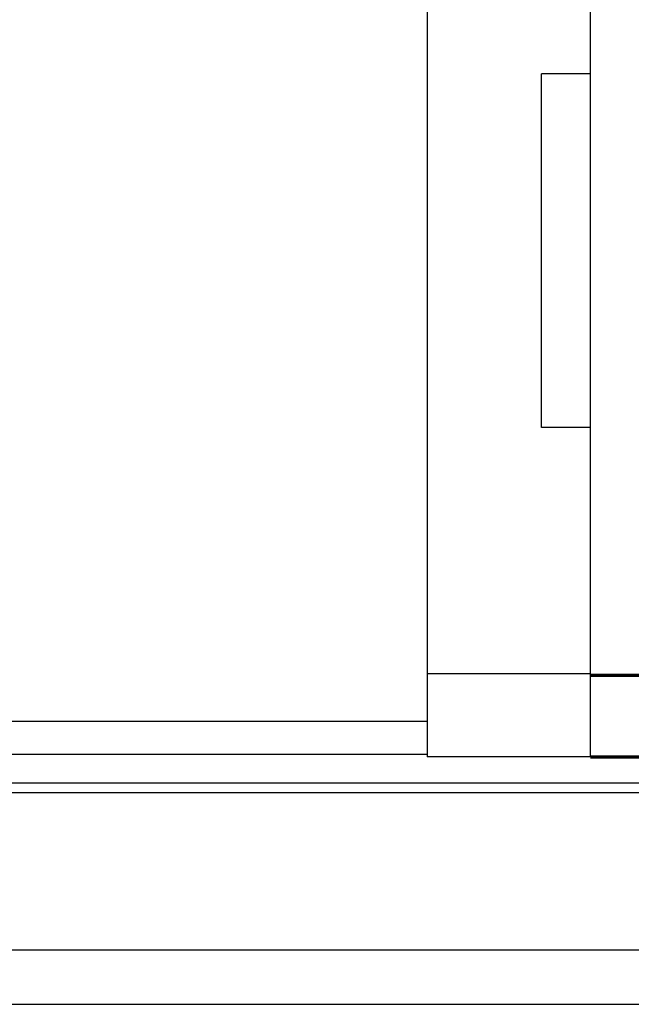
# Model space of a CAD drawing. Header units: millimetres. Extents: x 23 to 280, y -18 to 66.
# Tile 46 of 49: x 230 to 242, y -4 to 14. Entities that reach past the tile are written whole.
import ezdxf

# ---------------------------------------------------------------- set-up
doc = ezdxf.new("R2010")
doc.units = ezdxf.units.MM
doc.header["$LTSCALE"] = 0.15
doc.linetypes.add('MITTE', pattern=[2, 1.25, -0.25, 0.25, -0.25])
doc.layers.add('1', color=4, linetype='MITTE', lineweight=25)
doc.layers.add('2', color=7, linetype='CONTINUOUS', true_color=0xffffff)
doc.layers.add('OUT', color=3, linetype='CONTINUOUS')

msp = doc.modelspace()

# ---------------------------------------------------------------- linework, layer by layer
at = {"layer": '1', "color": 0, "linetype": 'Continuous', "lineweight": 70}
for p, q in [((240.774, 2.07), (242.274, 2.07)), ((240.774, 0.57), (242.274, 0.57))]:
    msp.add_line(p, q, dxfattribs=at)
at = {"layer": '2', "color": 0, "linetype": 'Continuous'}
for p, q in [((237.774, 23.52), (237.774, 0.57)), ((237.774, 1.22), (229.974, 1.22)), ((229.974, 0.62), (237.774, 0.62))]:
    msp.add_line(p, q, dxfattribs=at)
at = {"layer": 'OUT', "color": 0}
for p, q in [((240.774, 13.373), (240.774, 21.97)), ((240.774, 6.873), (240.774, 13.373)), ((240.774, 13.123), (239.874, 13.123)), ((239.874, 6.623), (239.874, 13.123)), ((240.774, 2.32), (240.774, 6.873)), ((240.774, 6.623), (239.874, 6.623)), ((240.774, 0.57), (240.774, 2.32)), ((240.774, 2.095), (237.774, 2.095)), ((240.774, 0.57), (237.774, 0.57)), ((149.794, 0.096), (280.074, 0.096)), ((149.79, -0.084), (280.074, -0.084)), ((149.226, -2.977), (280.074, -2.977)), ((115.074, -3.977), (280.074, -3.977))]:
    msp.add_line(p, q, dxfattribs=at)

doc.saveas('drawing.dxf')
